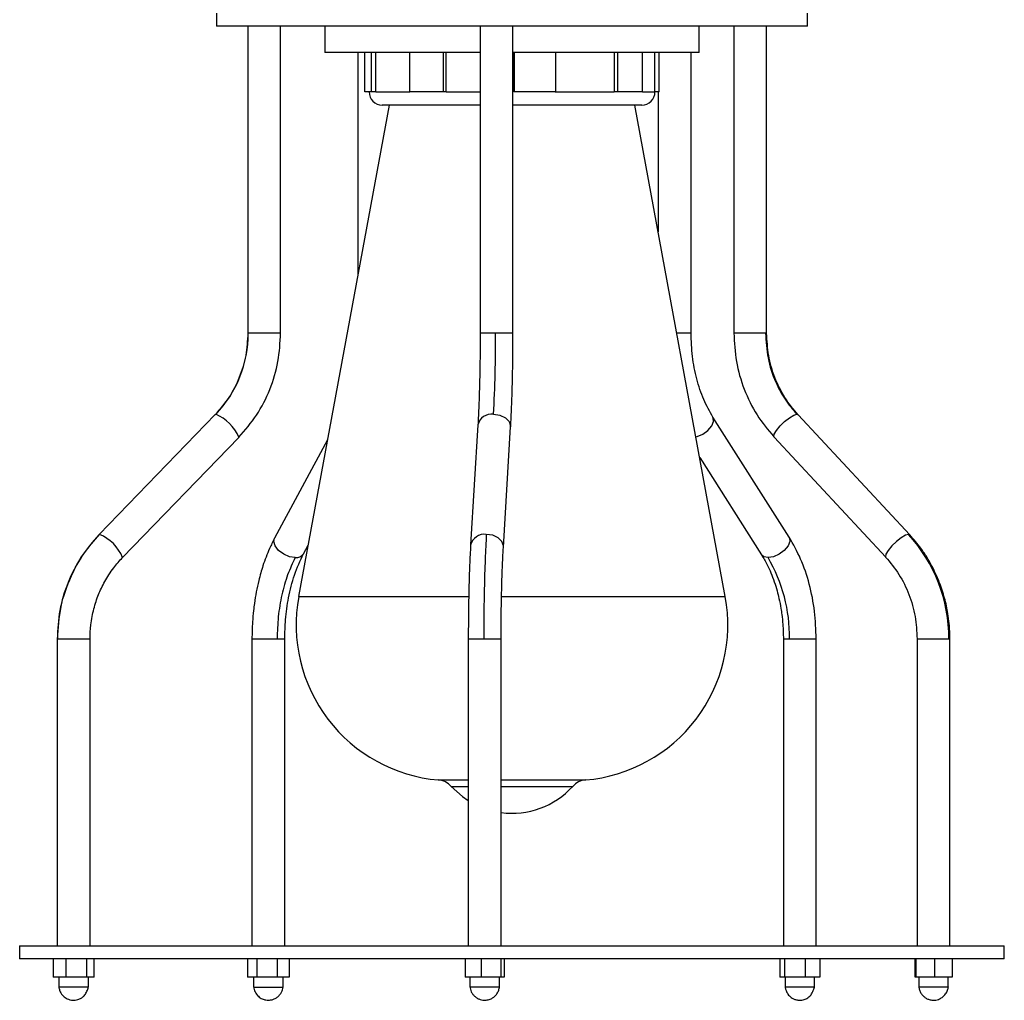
# Model space of a CAD drawing. Header units: millimetres. Extents: x 142 to 1148, y 353 to 845.
# Tile 124 of 139: x 922 to 937, y 353 to 368. Entities that reach past the tile are written whole.
import ezdxf

# ---------------------------------------------------------------- set-up
doc = ezdxf.new("R2010")
doc.units = ezdxf.units.MM

msp = doc.modelspace()

# ---------------------------------------------------------------- linework, layer by layer
at = {"color": 7, "linetype": 'Continuous', "lineweight": 25}
for p, q in [((924.708, 367.965), (924.708, 367.765)), ((933.708, 367.765), (933.708, 367.965)), ((924.853, 367.765), (924.708, 367.765)), ((933.708, 367.765), (924.853, 367.765)), ((925.183, 367.765), (925.183, 363.093)), ((925.683, 363.093), (925.683, 367.765)), ((926.358, 367.765), (926.358, 367.365)), ((928.723, 367.765), (928.723, 363.093)), ((929.223, 363.093), (929.223, 367.765)), ((932.058, 367.365), (932.058, 367.765)), ((932.588, 367.765), (932.588, 363.093)), ((933.088, 363.093), (933.088, 367.765)), ((926.395, 367.365), (926.358, 367.365)), ((928.723, 367.365), (926.395, 367.365)), ((926.86, 367.365), (926.86, 363.986)), ((926.966, 366.765), (926.966, 367.365)), ((927.067, 366.765), (927.067, 367.365)), ((927.133, 366.765), (927.133, 367.365)), ((927.65, 366.765), (927.65, 367.365)), ((928.166, 366.765), (928.166, 367.365)), ((928.205, 366.765), (928.205, 367.365)), ((932.058, 367.365), (929.223, 367.365)), ((929.236, 367.365), (929.236, 366.765)), ((929.246, 366.765), (929.246, 367.365)), ((929.876, 366.765), (929.876, 367.365)), ((930.767, 367.365), (930.767, 366.765)), ((930.821, 366.765), (930.821, 367.365)), ((931.195, 366.765), (931.195, 367.365)), ((931.386, 366.765), (931.386, 367.365)), ((931.451, 366.765), (931.451, 367.365)), ((931.937, 363.093), (931.937, 367.365)), ((927.067, 366.765), (926.966, 366.765)), ((927.133, 366.765), (927.067, 366.765)), ((928.166, 366.765), (927.65, 366.765)), ((928.205, 366.765), (928.166, 366.765)), ((929.246, 366.765), (929.236, 366.765)), ((929.876, 366.765), (929.246, 366.765)), ((929.865, 366.765), (930.767, 366.765)), ((930.821, 366.765), (930.767, 366.765)), ((931.195, 366.765), (930.821, 366.765)), ((931.451, 366.765), (931.386, 366.765)), ((931.437, 366.765), (931.437, 364.637)), ((927.335, 366.565), (925.958, 359.081)), ((927.257, 366.565), (927.231, 366.565)), ((928.723, 366.565), (927.257, 366.565)), ((931.186, 366.565), (929.223, 366.565)), ((932.458, 359.081), (931.082, 366.565)), ((924.687, 361.853), (922.917, 360.024)), ((933.432, 359.985), (932.27, 361.813)), ((935.268, 360.021), (933.566, 361.849)), ((928.689, 361.694), (928.578, 359.866)), ((929.077, 359.835), (929.188, 361.664)), ((923.276, 359.677), (925.046, 361.505)), ((925.048, 361.508), (925.046, 361.505)), ((933.2, 361.509), (933.199, 361.511)), ((933.2, 361.509), (934.902, 359.68)), ((926.397, 361.467), (925.591, 359.969)), ((932.069, 361.197), (933.01, 359.716)), ((922.917, 360.024), (922.915, 360.021)), ((935.27, 360.019), (935.268, 360.021)), ((926.032, 359.732), (926.102, 359.863)), ((934.9, 359.682), (934.902, 359.68)), ((922.28, 358.436), (922.28, 353.765)), ((922.78, 353.765), (922.78, 358.436)), ((925.247, 358.436), (925.247, 353.765)), ((925.747, 353.765), (925.747, 358.436)), ((928.543, 358.436), (928.543, 353.765)), ((929.043, 353.765), (929.043, 358.436)), ((933.343, 358.436), (933.343, 353.765)), ((933.843, 353.765), (933.843, 358.436)), ((935.38, 358.436), (935.38, 353.765)), ((935.88, 353.765), (935.88, 358.436)), ((921.708, 353.765), (921.708, 353.565)), ((921.708, 353.765), (921.949, 353.765)), ((921.949, 353.765), (936.708, 353.765)), ((936.708, 353.565), (936.708, 353.765)), ((921.949, 353.565), (921.708, 353.565)), ((936.708, 353.565), (921.949, 353.565)), ((922.216, 353.565), (922.216, 353.285)), ((922.413, 353.565), (922.413, 353.285)), ((922.727, 353.565), (922.727, 353.285)), ((922.844, 353.285), (922.844, 353.565)), ((925.18, 353.565), (925.18, 353.285)), ((925.321, 353.565), (925.321, 353.285)), ((925.638, 353.285), (925.638, 353.565)), ((925.813, 353.565), (925.813, 353.285)), ((928.495, 353.565), (928.495, 353.285)), ((928.74, 353.565), (928.74, 353.285)), ((929.038, 353.565), (929.038, 353.285)), ((929.09, 353.565), (929.09, 353.285)), ((933.287, 353.565), (933.287, 353.285)), ((933.367, 353.285), (933.367, 353.565)), ((933.673, 353.565), (933.673, 353.285)), ((933.899, 353.565), (933.899, 353.285)), ((935.349, 353.285), (935.349, 353.565)), ((935.363, 353.565), (935.363, 353.285)), ((935.644, 353.565), (935.644, 353.285)), ((935.912, 353.565), (935.912, 353.285)), ((922.413, 353.285), (922.216, 353.285)), ((922.305, 353.285), (922.305, 353.135)), ((922.727, 353.285), (922.413, 353.285)), ((922.844, 353.285), (922.727, 353.285)), ((922.755, 353.135), (922.755, 353.285)), ((925.321, 353.285), (925.18, 353.285)), ((925.272, 353.285), (925.272, 353.135)), ((925.638, 353.285), (925.321, 353.285)), ((925.813, 353.285), (925.638, 353.285)), ((925.722, 353.135), (925.722, 353.285)), ((928.74, 353.285), (928.495, 353.285)), ((928.568, 353.285), (928.568, 353.135)), ((929.038, 353.285), (928.74, 353.285)), ((929.018, 353.135), (929.018, 353.285)), ((929.09, 353.285), (929.038, 353.285)), ((933.367, 353.285), (933.287, 353.285)), ((933.673, 353.285), (933.367, 353.285)), ((933.368, 353.285), (933.368, 353.135)), ((933.899, 353.285), (933.673, 353.285)), ((933.818, 353.135), (933.818, 353.285)), ((935.363, 353.285), (935.349, 353.285)), ((935.644, 353.285), (935.363, 353.285)), ((935.405, 353.285), (935.405, 353.135)), ((935.912, 353.285), (935.644, 353.285)), ((935.855, 353.135), (935.855, 353.285)), ((925.279, 353.135), (925.275, 353.135)), ((935.687, 353.135), (935.405, 353.135)), ((935.855, 353.135), (935.687, 353.135))]:
    msp.add_line(p, q, dxfattribs=at)
at = {"color": 8, "linetype": 'Continuous', "lineweight": 25}
for p, q in [((927.133, 366.765), (927.65, 366.765)), ((928.205, 366.765), (928.723, 366.765)), ((931.195, 366.765), (931.386, 366.765)), ((925.191, 363.093), (925.183, 363.093)), ((925.683, 363.093), (925.191, 363.093)), ((928.958, 363.093), (928.723, 363.093)), ((929.223, 363.093), (928.958, 363.093)), ((931.937, 363.093), (931.721, 363.093)), ((933.071, 363.093), (932.588, 363.093)), ((933.088, 363.093), (933.071, 363.093)), ((924.687, 361.853), (924.695, 361.856)), ((933.548, 361.856), (933.566, 361.849)), ((922.926, 360.027), (922.917, 360.024)), ((935.268, 360.021), (935.25, 360.027)), ((925.958, 359.081), (926.953, 359.081)), ((926.953, 359.081), (928.546, 359.081)), ((929.048, 359.081), (932.458, 359.081)), ((922.28, 358.436), (922.288, 358.436)), ((922.288, 358.436), (922.78, 358.436)), ((925.247, 358.436), (925.631, 358.436)), ((925.631, 358.436), (925.747, 358.436)), ((928.543, 358.436), (928.778, 358.436)), ((928.778, 358.436), (929.043, 358.436)), ((933.343, 358.436), (933.434, 358.436)), ((933.434, 358.436), (933.843, 358.436)), ((935.38, 358.436), (935.863, 358.436)), ((935.863, 358.436), (935.88, 358.436)), ((928.086, 356.288), (928.43, 356.288)), ((928.43, 356.288), (928.543, 356.288)), ((929.043, 356.288), (930.331, 356.288)), ((928.283, 356.191), (928.543, 356.191)), ((929.043, 356.191), (930.134, 356.191))]:
    msp.add_line(p, q, dxfattribs=at)
at = {"color": 8, "linetype": 'Continuous', "lineweight": 25, "flags": 128}
for points in [[(928.927, 361.856), (929.024, 361.842), (929.107, 361.804), (929.165, 361.747), (929.188, 361.679), (929.188, 361.664)], [(932.012, 361.511), (932.029, 361.516), (932.116, 361.554), (932.194, 361.611), (932.252, 361.679), (932.28, 361.747), (932.275, 361.804), (932.27, 361.813)], [(933.199, 361.511), (933.196, 361.516), (933.202, 361.554), (933.236, 361.611), (933.292, 361.679), (933.362, 361.747), (933.435, 361.804), (933.5, 361.842), (933.548, 361.856)], [(929.077, 359.835), (929.077, 359.851), (929.054, 359.918), (928.997, 359.976), (928.914, 360.014), (928.817, 360.027)], [(935.25, 360.027), (935.202, 360.014), (935.137, 359.976), (935.064, 359.918), (934.994, 359.851), (934.938, 359.783), (934.904, 359.726), (934.898, 359.687), (934.9, 359.682)], [(925.907, 359.674), (925.819, 359.687), (925.73, 359.726), (925.653, 359.783), (925.601, 359.851), (925.581, 359.918), (925.591, 359.969)], [(933.432, 359.985), (933.437, 359.976), (933.442, 359.918), (933.414, 359.851), (933.356, 359.783), (933.278, 359.726), (933.191, 359.687), (933.109, 359.674)], [(933.109, 359.674), (933.043, 359.687), (933.01, 359.716)]]:
    msp.add_lwpolyline(points, dxfattribs=at)
at = {"color": 7, "linetype": 'Continuous', "lineweight": 25, "flags": 128}
msp.add_lwpolyline([(928.283, 356.191), (928.453, 356.034), (928.543, 355.973)], dxfattribs=at)
at = {"color": 7, "linetype": 'Continuous', "lineweight": 25}
for centre, radius, start, end in [((927.231, 366.765), 0.2, 180, 270), ((931.186, 366.765), 0.2, 270, 0), ((923.412, 363.088), 1.779, 316.151, 0.1536), ((907.175, 363.018), 21.784, 356.942, 0.1982), ((933.527, 358.449), 2.336, 359.681, 42.4834), ((931.092, 358.481), 2.343, 358.8973, 30.5966), ((928.292, 358.651), 2.372, 169.5807, 265.0349), ((930.125, 358.651), 2.372, 274.9651, 10.4193), ((928.06, 355.989), 0.3, 42.2134, 85.0349), ((930.356, 355.989), 0.3, 94.9651, 137.7866), ((929.208, 357.031), 1.25, 262.3769, 317.7866)]:
    msp.add_arc(centre, radius, start, end, dxfattribs=at)
at = {"color": 8, "linetype": 'Continuous', "lineweight": 25}
for centre, radius, start, end in [((924.43, 361.233), 0.677, 24.0076, 66.885), ((928.896, 361.644), 0.214, 81.6228, 166.5755), ((922.682, 359.433), 0.642, 22.2801, 67.7384), ((928.786, 359.816), 0.213, 81.5874, 166.8543), ((925.925, 359.799), 0.126, 261.8489, 328.165)]:
    msp.add_arc(centre, radius, start, end, dxfattribs=at)
at = {"color": 7, "linetype": 'Continuous', "lineweight": 25}
for points, knots in [([(925.184, 363.093), (925.178, 362.979), (925.165, 362.748), (925.063, 362.416), (924.907, 362.106), (924.758, 361.934), (924.685, 361.849)], [0, 0, 0, 0, 0.247715, 0.500185, 0.752562, 1, 1, 1, 1]), ([(925.048, 361.508), (925.142, 361.617), (925.332, 361.836), (925.53, 362.231), (925.66, 362.655), (925.675, 362.948), (925.683, 363.093)], [0, 0, 0, 0, 0.247682, 0.500146, 0.752535, 1, 1, 1, 1]), ([(928.723, 363.093), (928.723, 362.964), (928.722, 362.705), (928.715, 362.33), (928.704, 361.982), (928.694, 361.789), (928.689, 361.693)], [0, 0, 0, 0, 0.247855, 0.500375, 0.752705, 1, 1, 1, 1]), ([(929.188, 361.665), (929.193, 361.763), (929.204, 361.961), (929.215, 362.317), (929.222, 362.698), (929.223, 362.962), (929.223, 363.093)], [0, 0, 0, 0, 0.24785, 0.500369, 0.7527, 1, 1, 1, 1]), ([(932.27, 361.813), (932.221, 361.899), (932.122, 362.074), (932.018, 362.391), (931.949, 362.734), (931.941, 362.974), (931.937, 363.093)], [0, 0, 0, 0, 0.246006, 0.4978645, 0.7508072, 1, 1, 1, 1]), ([(932.588, 363.093), (932.596, 362.948), (932.611, 362.656), (932.736, 362.233), (932.926, 361.839), (933.108, 361.619), (933.199, 361.511)], [0, 0, 0, 0, 0.247348, 0.499701, 0.752205, 1, 1, 1, 1]), ([(933.071, 363.093), (933.078, 362.966), (933.093, 362.709), (933.207, 362.368), (933.36, 362.079), (933.486, 361.93), (933.548, 361.856)], [0, 0, 0, 0, 0.27761, 0.560579, 0.78239, 1, 1, 1, 1]), ([(933.568, 361.847), (933.497, 361.932), (933.354, 362.104), (933.204, 362.414), (933.106, 362.747), (933.094, 362.979), (933.088, 363.093)], [0, 0, 0, 0, 0.247297, 0.499621, 0.752137, 1, 1, 1, 1]), ([(922.915, 360.021), (922.821, 359.912), (922.631, 359.693), (922.433, 359.298), (922.304, 358.875), (922.288, 358.581), (922.28, 358.436)], [0, 0, 0, 0, 0.247682, 0.500146, 0.752535, 1, 1, 1, 1]), ([(922.288, 358.436), (922.298, 358.6), (922.318, 358.93), (922.47, 359.368), (922.674, 359.74), (922.842, 359.932), (922.926, 360.027)], [0, 0, 0, 0, 0.2776105, 0.5605791, 0.7823896, 1, 1, 1, 1]), ([(928.817, 360.027), (928.811, 359.904), (928.798, 359.656), (928.786, 359.235), (928.779, 358.823), (928.778, 358.564), (928.778, 358.436)], [0, 0, 0, 0, 0.27761, 0.560579, 0.78239, 1, 1, 1, 1]), ([(935.88, 358.436), (935.878, 358.514), (935.875, 358.643), (935.852, 358.811), (935.828, 358.941), (935.799, 359.06), (935.762, 359.181), (935.717, 359.307), (935.664, 359.432), (935.602, 359.557), (935.528, 359.685), (935.421, 359.845), (935.326, 359.954), (935.268, 360.021)], [0, 0, 0, 0, 0.132649, 0.220922, 0.288762, 0.358906, 0.431597, 0.505924, 0.588131, 0.666228, 0.746669, 0.844504, 1, 1, 1, 1]), ([(925.591, 359.969), (925.565, 359.917), (925.519, 359.826), (925.46, 359.683), (925.417, 359.56), (925.38, 359.439), (925.331, 359.253), (925.294, 359.06), (925.267, 358.847), (925.251, 358.668), (925.248, 358.522), (925.247, 358.436)], [0, 0, 0, 0, 0.122858, 0.215944, 0.310407, 0.381349, 0.459108, 0.676401, 0.741573, 0.846788, 1, 1, 1, 1]), ([(928.578, 359.865), (928.573, 359.767), (928.562, 359.569), (928.551, 359.213), (928.544, 358.831), (928.543, 358.567), (928.543, 358.436)], [0, 0, 0, 0, 0.24785, 0.500369, 0.7527, 1, 1, 1, 1]), ([(933.843, 358.436), (933.838, 358.577), (933.828, 358.861), (933.744, 359.274), (933.616, 359.661), (933.493, 359.877), (933.432, 359.985)], [0, 0, 0, 0, 0.246219, 0.498206, 0.751104, 1, 1, 1, 1]), ([(925.747, 358.436), (925.749, 358.534), (925.754, 358.747), (925.802, 359.078), (925.889, 359.428), (925.983, 359.628), (926.032, 359.732)], [0, 0, 0, 0, 0.2020604, 0.4390372, 0.7074215, 1, 1, 1, 1]), ([(929.043, 358.436), (929.043, 358.514), (929.043, 358.64), (929.045, 358.805), (929.046, 358.933), (929.049, 359.054), (929.052, 359.23), (929.057, 359.391), (929.063, 359.552), (929.069, 359.685), (929.074, 359.78), (929.077, 359.835)], [0, 0, 0, 0, 0.14948, 0.242052, 0.321478, 0.403089, 0.48479, 0.683444, 0.747803, 0.851922, 1, 1, 1, 1]), ([(933.01, 359.716), (933.039, 359.667), (933.091, 359.581), (933.154, 359.441), (933.205, 359.308), (933.245, 359.177), (933.279, 359.041), (933.303, 358.92), (933.322, 358.789), (933.339, 358.634), (933.342, 358.51), (933.343, 358.436)], [0, 0, 0, 0, 0.146135, 0.256409, 0.367137, 0.476498, 0.563233, 0.674289, 0.740587, 0.846437, 1, 1, 1, 1]), ([(922.78, 358.436), (922.782, 358.507), (922.786, 358.621), (922.81, 358.773), (922.837, 358.893), (922.87, 359.004), (922.908, 359.11), (922.953, 359.212), (923.005, 359.313), (923.068, 359.417), (923.154, 359.542), (923.23, 359.625), (923.276, 359.677)], [0, 0, 0, 0, 0.153907, 0.248065, 0.333964, 0.421418, 0.501874, 0.57941, 0.665632, 0.751773, 0.845954, 1, 1, 1, 1]), ([(925.907, 359.674), (925.866, 359.589), (925.784, 359.418), (925.698, 359.11), (925.641, 358.779), (925.634, 358.55), (925.631, 358.436)], [0, 0, 0, 0, 0.247575, 0.5, 0.752425, 1, 1, 1, 1]), ([(934.9, 359.682), (934.971, 359.597), (935.114, 359.425), (935.264, 359.115), (935.362, 358.782), (935.374, 358.551), (935.38, 358.436)], [0, 0, 0, 0, 0.247297, 0.499621, 0.752137, 1, 1, 1, 1]), ([(922.303, 353.152), (922.304, 353.146), (922.305, 353.133), (922.311, 353.102), (922.328, 353.053), (922.368, 352.997), (922.435, 352.95), (922.514, 352.93), (922.588, 352.939), (922.645, 352.964), (922.685, 352.995), (922.714, 353.031), (922.734, 353.07), (922.746, 353.101), (922.754, 353.131), (922.755, 353.146), (922.756, 353.153)], [0, 0, 0, 0, 0.031742, 0.066097, 0.137327, 0.248641, 0.353782, 0.476051, 0.584168, 0.665426, 0.727707, 0.816048, 0.864762, 0.912897, 0.958353, 1, 1, 1, 1]), ([(922.586, 353.135), (922.561, 353.135), (922.511, 353.135), (922.436, 353.135), (922.372, 353.135), (922.327, 353.135), (922.304, 353.135), (922.307, 353.135), (922.308, 353.135)], [0, 0, 0, 0, 0.184906, 0.369811, 0.554717, 0.739621, 0.924525, 1, 1, 1, 1]), ([(922.752, 353.135), (922.752, 353.135), (922.753, 353.135), (922.742, 353.135), (922.725, 353.135), (922.692, 353.135), (922.638, 353.135), (922.6, 353.135), (922.586, 353.135)], [0, 0, 0, 0, 0.151432, 0.277974, 0.34108, 0.596921, 0.852762, 1, 1, 1, 1]), ([(925.271, 353.138), (925.277, 353.111), (925.288, 353.057), (925.339, 352.993), (925.398, 352.954), (925.463, 352.934), (925.523, 352.934), (925.577, 352.948), (925.622, 352.97), (925.661, 353.003), (925.693, 353.044), (925.714, 353.09), (925.719, 353.122), (925.722, 353.138)], [0, 0, 0, 0, 0.123359, 0.248018, 0.356476, 0.441261, 0.552063, 0.620813, 0.695927, 0.774539, 0.853366, 0.929309, 1, 1, 1, 1]), ([(925.279, 353.135), (925.289, 353.135), (925.311, 353.135), (925.38, 353.135), (925.464, 353.135), (925.554, 353.135), (925.636, 353.135), (925.694, 353.135), (925.723, 353.135), (925.719, 353.135), (925.718, 353.135)], [0, 0, 0, 0, 0.135957, 0.2719139, 0.4078709, 0.5438278, 0.6797848, 0.8157417, 0.9516987, 1, 1, 1, 1]), ([(928.567, 353.143), (928.572, 353.116), (928.58, 353.073), (928.612, 353.022), (928.645, 352.988), (928.683, 352.962), (928.734, 352.94), (928.796, 352.931), (928.861, 352.942), (928.91, 352.966), (928.949, 352.996), (928.982, 353.034), (929.009, 353.087), (929.015, 353.124), (929.018, 353.143)], [0, 0, 0, 0, 0.123397, 0.192319, 0.262501, 0.331456, 0.396635, 0.508203, 0.603658, 0.687988, 0.746341, 0.82469, 0.913039, 1, 1, 1, 1]), ([(929.015, 353.135), (929.015, 353.135), (929.016, 353.135), (928.989, 353.135), (928.941, 353.135), (928.889, 353.135), (928.833, 353.135), (928.774, 353.135), (928.711, 353.135), (928.667, 353.135), (928.628, 353.135), (928.59, 353.135), (928.567, 353.135), (928.57, 353.135), (928.571, 353.135)], [0, 0, 0, 0, 0.060568, 0.167998, 0.275427, 0.382855, 0.418068, 0.525497, 0.632926, 0.686062, 0.739198, 0.846627, 0.954057, 1, 1, 1, 1]), ([(933.816, 353.135), (933.817, 353.135), (933.819, 353.135), (933.791, 353.135), (933.741, 353.135), (933.69, 353.135), (933.634, 353.135), (933.574, 353.135), (933.5, 353.135), (933.436, 353.135), (933.397, 353.135), (933.378, 353.135), (933.369, 353.135), (933.37, 353.135), (933.371, 353.135)], [0, 0, 0, 0, 0.1026737, 0.2053487, 0.3080238, 0.4106972, 0.4443554, 0.54703, 0.6497047, 0.7523787, 0.8550537, 0.9058379, 0.9566221, 1, 1, 1, 1]), ([(933.37, 353.134), (933.371, 353.128), (933.373, 353.114), (933.38, 353.091), (933.393, 353.055), (933.421, 353.009), (933.469, 352.969), (933.519, 352.946), (933.575, 352.932), (933.639, 352.935), (933.698, 352.958), (933.74, 352.988), (933.769, 353.022), (933.792, 353.065), (933.806, 353.099), (933.814, 353.124), (933.816, 353.133), (933.816, 353.134)], [0, 0, 0, 0, 0.0314351, 0.0676978, 0.1028698, 0.2051605, 0.3149603, 0.3810591, 0.4510159, 0.5716232, 0.6615762, 0.7251816, 0.8261064, 0.8836803, 0.940785, 0.9943447, 1, 1, 1, 1]), ([(935.405, 353.141), (935.407, 353.124), (935.413, 353.09), (935.436, 353.043), (935.465, 353.005), (935.5, 352.974), (935.541, 352.951), (935.59, 352.936), (935.653, 352.932), (935.717, 352.948), (935.774, 352.984), (935.816, 353.029), (935.846, 353.085), (935.853, 353.123), (935.856, 353.141)], [0, 0, 0, 0, 0.0779741, 0.1570857, 0.2300391, 0.2898854, 0.3647295, 0.4370791, 0.5168056, 0.6407594, 0.7260876, 0.8194452, 0.9130565, 1, 1, 1, 1])]:
    msp.add_open_spline(points, degree=3, knots=knots, dxfattribs=at)

doc.saveas('drawing.dxf')
